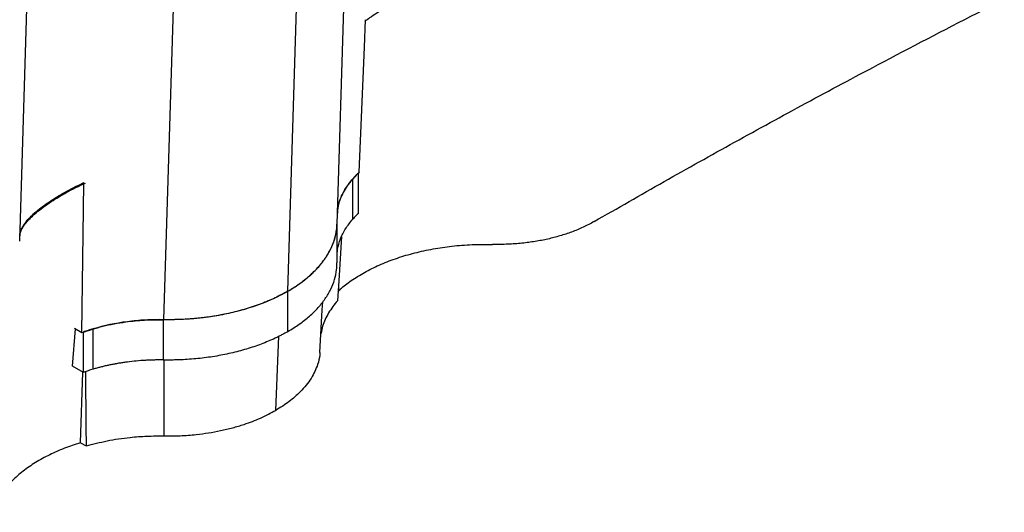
# Paper-space layout '1012-790 Hybird 2way' of a CAD drawing. Header units: millimetres. Extents: x 51 to 2966, y 67 to 3970.
# Tile 100 of 116: x 2432 to 2751, y 2601 to 2761. Entities that reach past the tile are written whole.
import ezdxf

# ---------------------------------------------------------------- set-up
doc = ezdxf.new("R2010")
doc.units = ezdxf.units.MM

psp = doc.layouts.new('1012-790 Hybird 2way')

# ---------------------------------------------------------------- linework, layer by layer
at = {"color": 7, "linetype": 'Continuous', "lineweight": 25}
for p, q in [((2485.28, 2887.02), (2478.41, 2663.54)), ((2431.7, 2688.97), (2436.46, 2843.54)), ((2534.68, 2694.5), (2538.88, 2830.93)), ((2518.7, 2672.76), (2523, 2812.49)), ((2541.59, 2697.99), (2541.59, 2711.05)), ((2539.8, 2696.15), (2539.8, 2709.21)), ((2534.69, 2682), (2534.69, 2695.06)), ((2518.7, 2659.7), (2518.7, 2672.76)), ((2478.41, 2650.48), (2478.41, 2663.54)), ((2448.81, 2648.47), (2449.85, 2660.53)), ((2449.43, 2660.76), (2451.91, 2659.38)), ((2452.38, 2646.48), (2452.38, 2659.55)), ((2455.56, 2647.52), (2455.56, 2660.58)), ((2452.38, 2646.48), (2448.81, 2648.47)), ((2451.38, 2623.68), (2452.24, 2646.56)), ((2451.38, 2623.68), (2453.26, 2622.63))]:
    psp.add_line(p, q, dxfattribs=at)
at = {"color": 8, "linetype": 'Continuous', "lineweight": 25}
for p, q in [((2514.82, 2634.17), (2515.75, 2658.16)), ((2478.57, 2625.88), (2478.53, 2650.48))]:
    psp.add_line(p, q, dxfattribs=at)
at = {"color": 7, "linetype": 'Continuous', "lineweight": 25, "flags": 128}
for points in [[(2541.88, 2711.32), (2543.58, 2751.86), (2543.96, 2760.76)], [(2451.91, 2659.38), (2452.41, 2699.22), (2452.53, 2707.98)], [(2536.16, 2690.48), (2535.23, 2676.15), (2534.82, 2669.71)], [(2529.15, 2652.87), (2529.89, 2666.73), (2530.03, 2669.34)], [(2453.02, 2646.69), (2453.2, 2628.79), (2453.26, 2622.63)]]:
    psp.add_lwpolyline(points, dxfattribs=at)
at = {"color": 7, "linetype": 'Continuous', "lineweight": 25}
for points, knots in [([(2618.16, 2695.37), (2625.69, 2699.69), (2640.76, 2708.33), (2663.67, 2721.11), (2686.82, 2733.75), (2713.01, 2747.73), (2742.35, 2762.99), (2774.97, 2779.43), (2807.99, 2795.61), (2830.37, 2806.15), (2841.56, 2811.42)], [0, 0, 0, 0, 0.1059409, 0.2118818, 0.3178755, 0.4238693, 0.5678356, 0.7118019, 0.8559009, 1, 1, 1, 1]), ([(2584.74, 2777.82), (2582.23, 2777.14), (2577.23, 2775.78), (2570.52, 2773.54), (2564.83, 2771.39), (2560.11, 2769.42), (2555.06, 2767.08), (2549.96, 2764.37), (2546.05, 2761.95), (2544.19, 2760.57), (2543.67, 2760.18)], [0, 0, 0, 0, 0.1601979, 0.320322, 0.4274759, 0.5350038, 0.6421134, 0.7918785, 0.9416435, 1, 1, 1, 1]), ([(2541.88, 2711.32), (2540.62, 2710.04), (2538.06, 2707.44), (2535.92, 2703.45), (2534.86, 2700.29), (2534.81, 2698.6), (2534.79, 2698.09)], [0, 0, 0, 0, 0.314779, 0.638281, 0.890611, 1, 1, 1, 1]), ([(2541.59, 2711.05), (2541.42, 2710.89), (2541.1, 2710.59), (2540.66, 2710.14), (2540.24, 2709.69), (2539.95, 2709.38), (2539.8, 2709.21)], [0, 0, 0, 0, 0.270084, 0.5, 0.728448, 1, 1, 1, 1]), ([(2431.75, 2690.53), (2431.76, 2691.06), (2431.79, 2691.98), (2432.52, 2693.48), (2433.72, 2695.34), (2435.58, 2697.34), (2438.04, 2699.42), (2440.81, 2701.48), (2444.85, 2704.05), (2449.17, 2706.37), (2451.88, 2707.67), (2452.53, 2707.98)], [0, 0, 0, 0, 0.116076, 0.202376, 0.288672, 0.456721, 0.54363, 0.630533, 0.787264, 0.948931, 1, 1, 1, 1]), ([(2431.79, 2690.61), (2431.81, 2691), (2431.87, 2692.18), (2433.03, 2694.05), (2434.65, 2695.99), (2436.19, 2697.5), (2438.05, 2699.08), (2440.82, 2701.14), (2444.88, 2703.71), (2449.32, 2706.11), (2452.2, 2707.47), (2453, 2707.84)], [0, 0, 0, 0, 0.0870907, 0.2630412, 0.3488514, 0.4346559, 0.5233325, 0.6120047, 0.771849, 0.9367375, 1, 1, 1, 1]), ([(2534.81, 2698.55), (2534.82, 2698.85), (2534.87, 2700.29), (2535.72, 2702.83), (2537.29, 2706.12), (2538.96, 2708.18), (2539.8, 2709.21)], [0, 0, 0, 0, 0.079959, 0.387772, 0.693911, 1, 1, 1, 1]), ([(2541.59, 2697.99), (2541.43, 2697.84), (2541.12, 2697.54), (2540.67, 2697.09), (2540.23, 2696.62), (2539.94, 2696.3), (2539.8, 2696.15)], [0, 0, 0, 0, 0.245344, 0.493847, 0.745428, 1, 1, 1, 1]), ([(2518.7, 2672.76), (2519.81, 2673.44), (2522.03, 2674.79), (2525.17, 2677.19), (2528.13, 2679.93), (2530.66, 2683), (2532.59, 2686.18), (2533.89, 2689.4), (2534.58, 2692.19), (2534.6, 2693.9), (2534.61, 2694.5)], [0, 0, 0, 0, 0.114978, 0.230861, 0.372306, 0.515452, 0.651246, 0.788542, 0.924985, 1, 1, 1, 1]), ([(2534.71, 2683.79), (2534.73, 2684.65), (2534.76, 2686.66), (2535.69, 2689.76), (2537.3, 2693.06), (2538.97, 2695.12), (2539.8, 2696.15)], [0, 0, 0, 0, 0.2017718, 0.4688304, 0.7344254, 1, 1, 1, 1]), ([(2618.16, 2695.37), (2616.95, 2694.68), (2614.53, 2693.44), (2610.83, 2691.91), (2607.03, 2690.67), (2603.11, 2689.65), (2599.02, 2688.86), (2594.74, 2688.29), (2590.18, 2687.96), (2586.88, 2687.92), (2585.13, 2687.96)], [0.60223935, 0.60223935, 0.60223935, 0.60223935, 0.60828783, 0.61433631, 0.62038478, 0.62643326, 0.63248173, 0.63853021, 0.64457869, 0.65062717, 0.65062717, 0.65062717, 0.65062717]), ([(2518.7, 2672.76), (2519.98, 2673.55), (2522.53, 2675.11), (2525.81, 2677.72), (2528.62, 2680.49), (2530.93, 2683.41), (2532.71, 2686.45), (2533.98, 2689.57), (2534.36, 2691.69), (2534.54, 2692.74)], [0, 0, 0, 0, 0.143627, 0.287216, 0.430458, 0.572658, 0.715285, 0.859033, 1, 1, 1, 1]), ([(2535.01, 2672.71), (2535.38, 2673.07), (2536.76, 2674.43), (2539.79, 2676.62), (2544.07, 2679.23), (2548.94, 2681.58), (2554.22, 2683.6), (2559.87, 2685.25), (2565.8, 2686.54), (2572.04, 2687.45), (2578.51, 2687.98), (2582.92, 2687.96), (2585.13, 2687.96)], [0, 0, 0, 0, 0.036349, 0.138024, 0.244447, 0.351211, 0.457637, 0.564038, 0.670777, 0.777183, 0.888591, 1, 1, 1, 1]), ([(2518.7, 2659.7), (2519.98, 2660.48), (2522.53, 2662.05), (2525.81, 2664.66), (2528.63, 2667.43), (2530.93, 2670.35), (2532.72, 2673.39), (2533.95, 2676.53), (2534.62, 2679.41), (2534.63, 2681.24), (2534.63, 2682)], [0, 0, 0, 0, 0.1301544, 0.2602744, 0.3900791, 0.5189407, 0.6481887, 0.7784526, 0.9084398, 1, 1, 1, 1]), ([(2518.7, 2672.76), (2517.53, 2672.12), (2515.19, 2670.84), (2511.02, 2669.02), (2506.26, 2667.32), (2500.94, 2665.85), (2495.45, 2664.74), (2489.87, 2663.98), (2484.16, 2663.54), (2480.32, 2663.54), (2478.41, 2663.54)], [0, 0, 0, 0, 0.108594, 0.217189, 0.351056, 0.484925, 0.613383, 0.741842, 0.870921, 1, 1, 1, 1]), ([(2518.7, 2672.76), (2517.38, 2672), (2516, 2671.28), (2513.11, 2669.93), (2511.61, 2669.29), (2509.27, 2668.41), (2508.48, 2668.12), (2506.88, 2667.58), (2506.07, 2667.32), (2503.61, 2666.59), (2501.94, 2666.14), (2498.51, 2665.36), (2496.76, 2665.02), (2494.08, 2664.58), (2493.18, 2664.44), (2491.36, 2664.2), (2490.45, 2664.1), (2487.7, 2663.82), (2485.85, 2663.69), (2482.14, 2663.53), (2480.27, 2663.51), (2478.41, 2663.54)], [0, 0, 0, 0, 0.125, 0.125, 0.25, 0.25, 0.3125, 0.3125, 0.375, 0.375, 0.5, 0.5, 0.625, 0.625, 0.6875, 0.6875, 0.75, 0.75, 0.875, 0.875, 1, 1, 1, 1]), ([(2534.82, 2669.71), (2533.8, 2668.42), (2531.72, 2665.77), (2530.07, 2662.16), (2529.64, 2659.89), (2529.48, 2659.1)], [0, 0, 0, 0, 0.382423, 0.785876, 1, 1, 1, 1]), ([(2451.91, 2659.38), (2454.13, 2660.11), (2458.63, 2661.58), (2465.55, 2662.83), (2472.2, 2663.52), (2476.32, 2663.54), (2478.41, 2663.54)], [0, 0, 0, 0, 0.27435, 0.556302, 0.776224, 1, 1, 1, 1]), ([(2478.41, 2663.54), (2476.43, 2663.58), (2474.46, 2663.54), (2471.5, 2663.38), (2470.51, 2663.31), (2468.56, 2663.13), (2467.59, 2663.02), (2462.8, 2662.39), (2459.11, 2661.63), (2455.56, 2660.58)], [0, 0, 0, 0, 0.25, 0.25, 0.375, 0.375, 0.5, 0.5, 1, 1, 1, 1]), ([(2455.56, 2660.58), (2455.29, 2660.5), (2454.74, 2660.34), (2453.93, 2660.08), (2453.15, 2659.82), (2452.63, 2659.64), (2452.38, 2659.55)], [0, 0, 0, 0, 0.254572, 0.506153, 0.754656, 1, 1, 1, 1]), ([(2518.7, 2659.7), (2518.53, 2659.6), (2518.2, 2659.42), (2517.7, 2659.14), (2517.19, 2658.86), (2516.68, 2658.59), (2516.16, 2658.32), (2515.63, 2658.06), (2515.1, 2657.8), (2514.02, 2657.28), (2512.36, 2656.54), (2510.07, 2655.63), (2507.7, 2654.78), (2504.46, 2653.75), (2500.25, 2652.64), (2495.87, 2651.78), (2492.27, 2651.25), (2489.54, 2650.93), (2486.78, 2650.69), (2484.46, 2650.56), (2482.6, 2650.5), (2481.2, 2650.47), (2479.8, 2650.46), (2478.87, 2650.47), (2478.41, 2650.48)], [0, 0, 0, 0, 0.01564, 0.031281, 0.046926, 0.062578, 0.078239, 0.093912, 0.109599, 0.125302, 0.187996, 0.250559, 0.312956, 0.375512, 0.499517, 0.623893, 0.686658, 0.749288, 0.811775, 0.874417, 0.905873, 0.937276, 0.968644, 1, 1, 1, 1]), ([(2529.1, 2652.87), (2529.09, 2652.61), (2529.06, 2651.33), (2528.31, 2648.51), (2526.81, 2645.22), (2524.69, 2642.27), (2522.41, 2639.73), (2519.26, 2636.94), (2516.31, 2635.1), (2514.82, 2634.17)], [0, 0, 0, 0, 0.037132, 0.182844, 0.40828, 0.524372, 0.640466, 0.818648, 1, 1, 1, 1]), ([(2478.41, 2650.48), (2478.19, 2650.48), (2477.75, 2650.49), (2477.09, 2650.49), (2476.43, 2650.49), (2475.77, 2650.49), (2475.12, 2650.47), (2474.46, 2650.46), (2473.8, 2650.43), (2473.14, 2650.4), (2471.72, 2650.33), (2469.54, 2650.17), (2467.16, 2649.91), (2465.35, 2649.66), (2464.08, 2649.46), (2462.83, 2649.24), (2461.58, 2649), (2460.35, 2648.75), (2459.14, 2648.47), (2457.93, 2648.17), (2456.74, 2647.86), (2455.95, 2647.63), (2455.56, 2647.52)], [0, 0, 0, 0, 0.027823, 0.055635, 0.083441, 0.111248, 0.139059, 0.166882, 0.194721, 0.222582, 0.25047, 0.375829, 0.501216, 0.556842, 0.612316, 0.66768, 0.722979, 0.778255, 0.833552, 0.888913, 0.944381, 1, 1, 1, 1]), ([(2455.56, 2647.52), (2455.27, 2647.43), (2454.73, 2647.27), (2453.95, 2647.02), (2453.18, 2646.76), (2452.66, 2646.58), (2452.38, 2646.48)], [0, 0, 0, 0, 0.2714825, 0.5, 0.7298463, 1, 1, 1, 1]), ([(2478.57, 2625.88), (2480.31, 2625.88), (2483.81, 2625.88), (2489.99, 2626.37), (2495.69, 2627.26), (2500.8, 2628.48), (2505.2, 2629.79), (2510.02, 2631.61), (2513.21, 2633.32), (2514.82, 2634.17)], [0, 0, 0, 0, 0.130144, 0.26178, 0.46544, 0.570317, 0.675196, 0.836166, 1, 1, 1, 1]), ([(2451.38, 2623.68), (2449.64, 2623.1), (2446.15, 2621.94), (2441.29, 2619.77), (2436.77, 2617.28), (2432.71, 2614.48), (2429.21, 2611.43), (2426.33, 2608.17), (2424.17, 2604.74), (2422.94, 2602.37), (2422.66, 2601.15), (2422.65, 2601.13)], [0, 0, 0, 0, 0.12043, 0.240875, 0.366945, 0.493418, 0.619492, 0.745535, 0.871979, 0.998029, 1, 1, 1, 1]), ([(2453.26, 2622.63), (2455.5, 2623.22), (2460.09, 2624.43), (2466.8, 2625.4), (2473.03, 2625.88), (2476.72, 2625.88), (2478.57, 2625.88)], [0, 0, 0, 0, 0.2811165, 0.5776928, 0.7876707, 1, 1, 1, 1])]:
    psp.add_open_spline(points, degree=3, knots=knots, dxfattribs=at)

doc.saveas('drawing.dxf')
